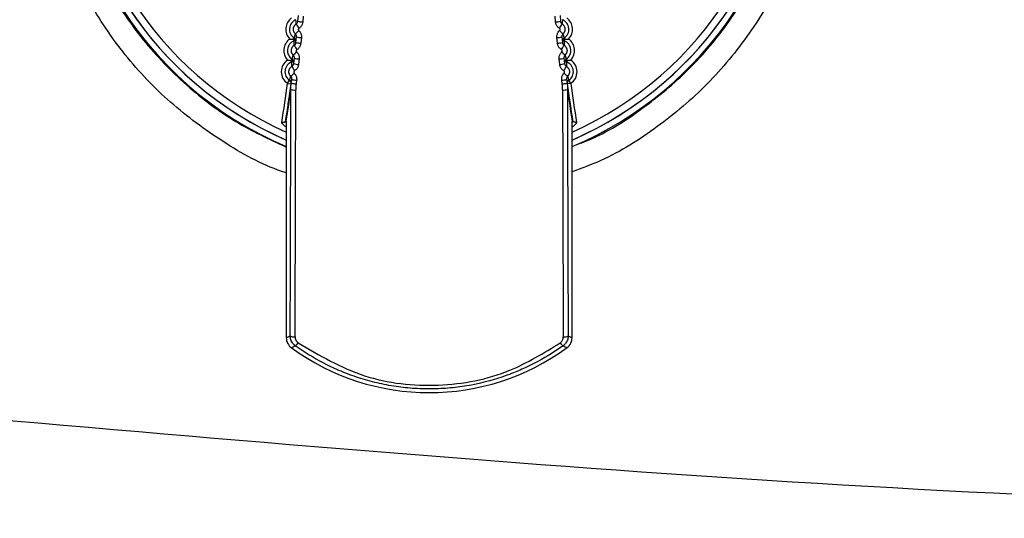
# Model space of a CAD drawing. Header units: millimetres. Extents: x -0.66 to 0.91, y -0.4 to 0.64.
# Tile 52 of 241: x 0.0074 to 0.0477, y 0.0402 to 0.0606. Entities that reach past the tile are written whole.
import ezdxf

# ---------------------------------------------------------------- set-up
doc = ezdxf.new("R2010")
doc.units = ezdxf.units.MM
doc.layers.add('FORMAT', color=7, linetype='Continuous')

msp = doc.modelspace()

# ---------------------------------------------------------------- linework, layer by layer
at = {"layer": 'FORMAT', "color": 7, "linetype": 'Continuous', "lineweight": 25}
for p, q in [((0.018794, 0.06055), (0.018812, 0.060779)), ((0.019012, 0.060754), (0.018994, 0.060524)), ((0.029348, 0.060524), (0.02933, 0.060754)), ((0.029529, 0.060779), (0.029547, 0.06055)), ((0.018614, 0.059806), (0.018649, 0.059863)), ((0.018614, 0.059806), (0.018707, 0.059797)), ((0.018637, 0.059744), (0.018614, 0.059806)), ((0.018716, 0.059682), (0.018738, 0.059909)), ((0.018937, 0.059879), (0.018915, 0.059649)), ((0.029426, 0.059649), (0.029404, 0.059879)), ((0.029603, 0.059909), (0.029625, 0.059682)), ((0.029634, 0.059797), (0.029727, 0.059806)), ((0.029693, 0.059863), (0.029727, 0.059806)), ((0.029727, 0.059806), (0.029704, 0.059744)), ((0.018523, 0.05894), (0.018559, 0.058997)), ((0.018523, 0.05894), (0.018616, 0.05893)), ((0.018545, 0.058878), (0.018523, 0.05894)), ((0.018623, 0.058815), (0.018649, 0.059041)), ((0.018848, 0.059004), (0.018822, 0.058777)), ((0.02952, 0.058777), (0.029494, 0.059004)), ((0.029692, 0.059041), (0.029718, 0.058815)), ((0.029725, 0.05893), (0.029818, 0.05894)), ((0.029783, 0.058997), (0.029818, 0.05894)), ((0.029818, 0.05894), (0.029796, 0.058878)), ((0.018371, 0.058006), (0.018454, 0.058132)), ((0.018525, 0.058023), (0.018544, 0.058174)), ((0.018743, 0.058131), (0.018723, 0.05798)), ((0.029618, 0.05798), (0.029599, 0.058131)), ((0.029797, 0.058174), (0.029817, 0.058023)), ((0.02997, 0.058006), (0.029888, 0.058132)), ((0.018371, 0.058006), (0.01852, 0.057987)), ((0.02997, 0.058006), (0.029821, 0.057987)), ((0.018319, 0.056463), (0.018319, 0.047591)), ((0.030022, 0.047591), (0.030022, 0.056463)), ((0.018288, 0.056435), (0.018288, 0.056435)), ((0.01831, 0.056208), (0.018319, 0.056222)), ((0.030022, 0.0564), (0.030053, 0.056435)), ((0.030032, 0.056208), (0.030022, 0.056222)), ((0.030053, 0.056435), (0.030053, 0.056435)), ((0.018319, 0.047591), (0.018479, 0.047673)), ((0.029862, 0.047673), (0.030022, 0.047591))]:
    msp.add_line(p, q, dxfattribs=at)
for centre, radius, start, end in [((0.024171, 0.069227), 0.0150000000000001, 102.347616, 247.039363), ((0.024171, 0.069227), 0.0147499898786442, 110.426812, 246.627288), ((0.024171, 0.069227), 0.0144499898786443, 110.426812, 246.112196), ((0.024171, 0.069227), 0.0144499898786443, 293.887804, 69.573188), ((0.024171, 0.069227), 0.0147499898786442, 293.372712, 69.573188), ((0.024171, 0.069227), 0.0147499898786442, 180, 246.627288), ((0.024171, 0.069227), 0.0147499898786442, 293.372712, 0), ((0.024171, 0.069227), 0.015, 292.960637, 360), ((0.018867, 0.060221), 0.0005693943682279, 125.340365, 224.659635), ((0.018867, 0.060221), 0.0004194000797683, 111.337006, 238.662994), ((0.019023, 0.061505), 0.0009820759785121, 256.546032, 268.299276), ((0.029319, 0.061505), 0.0009820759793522, 271.700724, 283.453968), ((0.029474, 0.060221), 0.0004194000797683, 301.337006, 68.662994), ((0.029474, 0.060221), 0.0005693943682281, 315.340365, 54.659635), ((0.01788, 0.060992), 0.0012556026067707, 310.257468, 319.022347), ((0.020314, 0.061283), 0.001798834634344, 208.072242, 214.744245), ((0.028028, 0.061283), 0.0017988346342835, 325.255755, 331.927758), ((0.030461, 0.060992), 0.0012556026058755, 220.977653, 229.742532), ((0.018783, 0.059351), 0.0005693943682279, 124.340365, 223.659635), ((0.018783, 0.059351), 0.0004194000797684, 110.337006, 237.662994), ((0.018585, 0.059885), 0.0001499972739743, 290.334674, 324.374854), ((0.018571, 0.059735), 0.0001499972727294, 24.625147, 58.665327), ((0.018945, 0.06046), 0.0008111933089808, 253.646696, 267.925502), ((0.018967, 0.060728), 0.000849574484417, 254.404408, 268.024824), ((0.029375, 0.060728), 0.0008495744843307, 271.975176, 285.595592), ((0.029397, 0.06046), 0.0008111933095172, 272.074498, 286.353304), ((0.029756, 0.059885), 0.0001499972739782, 215.625146, 249.665326), ((0.029771, 0.059735), 0.0001499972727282, 121.334673, 155.374853), ((0.029558, 0.059351), 0.0004194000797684, 302.337006, 69.662994), ((0.029558, 0.059351), 0.0005693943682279, 316.340365, 55.659635), ((0.01798, 0.05997), 0.001017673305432, 307.785175, 318.523467), ((0.020042, 0.060256), 0.0015548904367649, 206.193382, 213.990419), ((0.0283, 0.060256), 0.0015548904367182, 326.009581, 333.806618), ((0.030361, 0.05997), 0.001017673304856, 221.476533, 232.214825), ((0.018684, 0.058482), 0.0005693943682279, 123.340365, 236.662994), ((0.018684, 0.058482), 0.0004194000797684, 109.337006, 236.662994), ((0.018495, 0.059019), 0.0001499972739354, 289.334674, 323.374854), ((0.018478, 0.05887), 0.0001499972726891, 23.625147, 57.665327), ((0.018877, 0.059724), 0.0007208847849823, 251.52485, 267.640518), ((0.029464, 0.059724), 0.0007208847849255, 272.359482, 288.47515), ((0.029863, 0.05887), 0.0001499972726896, 122.334673, 156.374853), ((0.029846, 0.059019), 0.000149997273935, 216.625146, 250.665326), ((0.029657, 0.058482), 0.0004194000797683, 303.337006, 70.662994), ((0.029657, 0.058482), 0.0005693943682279, 303.337006, 56.659635), ((0.019815, 0.059276), 0.0013870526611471, 204.377831, 213.207858), ((0.018852, 0.05947), 0.000694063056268, 250.780492, 267.537981), ((0.02949, 0.05947), 0.000694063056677, 272.462019, 289.219508), ((0.028527, 0.059276), 0.0013870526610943, 326.792142, 335.622169), ((0.018371, 0.058006), 0.0001499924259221, 352.414086, 56.665863), ((0.01801, 0.058994), 0.0008505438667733, 305.274426, 318.0386), ((0.018773, 0.058759), 0.0006288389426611, 248.681409, 267.241008), ((0.029568, 0.058759), 0.0006288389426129, 272.758992, 291.318591), ((0.030331, 0.058994), 0.0008505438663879, 221.9614, 234.725574), ((0.02997, 0.058006), 0.0001499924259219, 123.334137, 187.585914), ((-0.031043, 0.064588), 0.0498500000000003, 350.546654, 352.413479), ((-0.031043, 0.064588), 0.0500000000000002, 350.615578, 352.413479), ((0.018659, 0.058338), 0.0006040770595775, 255.38258, 274.512098), ((0.018753, 0.058595), 0.0006155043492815, 248.192061, 267.170024), ((0.029588, 0.058595), 0.0006155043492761, 272.829976, 291.807939), ((0.029682, 0.058338), 0.0006040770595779, 265.487902, 284.61742), ((0.079384, 0.064588), 0.0500000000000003, 187.586521, 189.384422), ((0.079384, 0.064588), 0.0498500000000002, 187.586521, 189.453346), ((0.018819, 0.047591), 0.0005000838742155, 180.009316, 233.864647), ((0.018634, 0.047898), 0.0002727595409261, 235.488839, 279.588343), ((0.029708, 0.047898), 0.0002727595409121, 260.411657, 304.511161), ((0.029522, 0.047591), 0.0005000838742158, 306.135353, 359.990684), ((-0.001085, 0.08797), 0.0452522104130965, 295.679235, 295.907979), ((0.024171, 0.054923), 0.0095770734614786, 233.873963, 306.126037), ((0.018524, 0.047544), 0.0003216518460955, 300.405056, 330.237376), ((0.029817, 0.047544), 0.0003216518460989, 209.762624, 239.594944), ((0.049489, 0.0881), 0.0453961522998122, 244.092383, 244.320402)]:
    msp.add_arc(centre, radius, start, end, dxfattribs=at)
for centre, major_axis, ratio, start_param, end_param in [((-0.033042, 0.064584), (0.03677013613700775, 0.03677130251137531), 0.999937, 5.340919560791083, 5.365999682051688), ((-0.031043, 0.064584), (0.03535592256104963, 0.03535708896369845), 0.999934, 5.338116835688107, 5.366134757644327), ((0.017184, 0.064477), (1.47085953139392e-09, 0.07604999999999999), 0.017455, 4.489595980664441, 4.623872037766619), ((0.017384, 0.064477), (1.47085718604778e-09, 0.07625000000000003), 0.017409, 4.489595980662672, 4.62387203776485), ((0.030957, 0.064477), (-1.470856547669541e-09, 0.07625), 0.017409, 1.659313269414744, 1.793589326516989), ((0.079384, 0.064584), (-0.03535592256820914, 0.03535708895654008), 0.999934, 0.9170505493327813, 0.9450684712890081), ((0.031157, 0.064477), (-1.470858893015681e-09, 0.07605), 0.017455, 1.659313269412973, 1.793589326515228), ((0.081384, 0.064584), (-0.0367701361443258, 0.03677130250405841), 0.999937, 0.9171856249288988, 0.9422657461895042)]:
    msp.add_ellipse(centre, major_axis=major_axis, ratio=ratio, start_param=start_param, end_param=end_param, dxfattribs=at)
for points, knots in [([(0.0183191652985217, 0.0543452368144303), (0.0182578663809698, 0.0543641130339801), (0.0173395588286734, 0.0546468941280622), (0.0157078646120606, 0.0555868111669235), (0.0135308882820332, 0.0571683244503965), (0.011664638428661, 0.0591306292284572), (0.0101560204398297, 0.0613720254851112), (0.0090377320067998, 0.0638347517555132), (0.0083573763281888, 0.066452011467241), (0.0081168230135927, 0.0691463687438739), (0.0083415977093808, 0.0718422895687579), (0.0090068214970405, 0.0744652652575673), (0.0101123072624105, 0.0769350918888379), (0.0116083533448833, 0.0791915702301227), (0.0134720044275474, 0.0811500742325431), (0.0156469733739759, 0.0828246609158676), (0.0173077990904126, 0.0835992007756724), (0.0181527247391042, 0.0839932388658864)], [0, 0, 0, 0, 0.0050637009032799, 0.0758583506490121, 0.146682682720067, 0.217507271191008, 0.2883739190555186, 0.3592408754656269, 0.4301384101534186, 0.5010359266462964, 0.5719575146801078, 0.6428789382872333, 0.713815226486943, 0.7847514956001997, 0.855660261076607, 0.9265688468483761, 1, 1, 1, 1]), ([(0.0190514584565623, 0.0833832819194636), (0.0188206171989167, 0.0832957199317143), (0.0178112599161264, 0.082912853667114), (0.0160876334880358, 0.0820070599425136), (0.0140668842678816, 0.0804802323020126), (0.0123165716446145, 0.0786155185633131), (0.0109162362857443, 0.076503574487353), (0.0098807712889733, 0.0741647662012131), (0.009258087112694, 0.071707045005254), (0.009055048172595, 0.0691560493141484), (0.009281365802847, 0.066629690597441), (0.009934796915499, 0.0641542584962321), (0.010985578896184, 0.0618454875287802), (0.0124214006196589, 0.0597241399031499), (0.0141807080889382, 0.05790105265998), (0.016157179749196, 0.056401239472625), (0.0176169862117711, 0.0557242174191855), (0.0183191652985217, 0.0553985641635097)], [0, 0, 0, 0, 0.020577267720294, 0.08997444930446, 0.1613838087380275, 0.230790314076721, 0.3022069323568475, 0.3716611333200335, 0.4431271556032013, 0.5126220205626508, 0.584131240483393, 0.6536421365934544, 0.7251696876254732, 0.7946642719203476, 0.866176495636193, 0.9356297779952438, 1, 1, 1, 1]), ([(0.0300221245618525, 0.0554278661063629), (0.0302889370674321, 0.0555271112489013), (0.0313591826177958, 0.0559252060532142), (0.0330314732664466, 0.0570120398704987), (0.0349759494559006, 0.0586604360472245), (0.0365886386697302, 0.0606192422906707), (0.0378613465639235, 0.062834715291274), (0.038548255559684, 0.0646717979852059), (0.038805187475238, 0.0657582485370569), (0.0388649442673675, 0.0660109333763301)], [0, 0, 0, 0, 0.0594939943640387, 0.23864392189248, 0.4128149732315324, 0.592030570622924, 0.7663165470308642, 0.9456502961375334, 1, 1, 1, 1]), ([(0.0395945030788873, 0.0650285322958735), (0.0393038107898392, 0.0641341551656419), (0.038734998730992, 0.0623840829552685), (0.0373307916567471, 0.0600178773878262), (0.0356144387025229, 0.0579273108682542), (0.0335487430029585, 0.056188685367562), (0.0316628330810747, 0.0549827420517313), (0.0304197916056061, 0.0545330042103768), (0.0300221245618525, 0.0543891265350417)], [0, 0, 0, 0, 0.1895039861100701, 0.3708118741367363, 0.5521189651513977, 0.7334181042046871, 0.9147165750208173, 1, 1, 1, 1]), ([(0.0187265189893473, 0.060436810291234), (0.018726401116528, 0.0604377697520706), (0.0187254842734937, 0.0604452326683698), (0.0187221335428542, 0.0604748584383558), (0.0187195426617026, 0.0605062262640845), (0.0187171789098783, 0.0605431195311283), (0.018715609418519, 0.0605721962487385), (0.0187147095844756, 0.0605980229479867), (0.0187142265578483, 0.0606118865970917)], [0, 0, 0, 0, 0.0160760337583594, 0.1250432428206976, 0.4983986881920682, 0.5504563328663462, 0.7586871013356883, 1, 1, 1, 1]), ([(0.0187265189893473, 0.060436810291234), (0.0187359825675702, 0.0604439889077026), (0.0187588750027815, 0.0604613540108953), (0.0187850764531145, 0.060500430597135), (0.01879115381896, 0.0605336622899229), (0.0187941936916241, 0.0605502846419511)], [0, 0, 0, 0, 0.2604763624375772, 0.6300934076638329, 1, 1, 1, 1]), ([(0.0189935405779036, 0.0605237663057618), (0.0189864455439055, 0.0604848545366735), (0.0189722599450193, 0.0604070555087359), (0.0189111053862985, 0.0603155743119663), (0.0188577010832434, 0.0602749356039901), (0.0188356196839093, 0.0602581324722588)], [0, 0, 0, 0, 0.3698380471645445, 0.7394431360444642, 1, 1, 1, 1]), ([(0.0295056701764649, 0.0602581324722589), (0.0294899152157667, 0.0602695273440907), (0.0294579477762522, 0.0602926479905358), (0.0294184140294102, 0.0603366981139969), (0.029386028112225, 0.0603866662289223), (0.0293651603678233, 0.0604358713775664), (0.0293525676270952, 0.0604821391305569), (0.0293493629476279, 0.060509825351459), (0.0293477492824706, 0.0605237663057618)], [0, 0, 0, 0, 0.1819576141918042, 0.3691992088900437, 0.5513152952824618, 0.7386919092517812, 0.868422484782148, 1, 1, 1, 1]), ([(0.0295470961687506, 0.0605502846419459), (0.029547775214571, 0.0605444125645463), (0.0295491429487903, 0.060532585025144), (0.0295544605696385, 0.0605130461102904), (0.0295633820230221, 0.0604919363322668), (0.0295770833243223, 0.0604707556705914), (0.0295941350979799, 0.0604517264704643), (0.0296078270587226, 0.0604418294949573), (0.0296147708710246, 0.0604368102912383)], [0, 0, 0, 0, 0.1297565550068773, 0.2613556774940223, 0.4434995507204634, 0.6308888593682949, 0.812807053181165, 1, 1, 1, 1]), ([(0.0296270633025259, 0.0606118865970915), (0.029626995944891, 0.0606097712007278), (0.0296266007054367, 0.0605973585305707), (0.0296245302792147, 0.060539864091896), (0.0296191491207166, 0.0604830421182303), (0.0296147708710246, 0.0604368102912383)], [0, 0, 0, 0, 0.0368754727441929, 0.2163769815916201, 1, 1, 1, 1]), ([(0.0186912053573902, 0.0600332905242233), (0.0186861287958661, 0.0600382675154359), (0.0186759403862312, 0.0600482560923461), (0.0186621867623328, 0.0600649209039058), (0.0186496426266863, 0.0600828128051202), (0.0186351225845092, 0.0601079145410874), (0.0186238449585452, 0.0601347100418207), (0.0186160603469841, 0.0601625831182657), (0.0186106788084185, 0.0601909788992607), (0.0186089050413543, 0.0602200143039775), (0.0186107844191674, 0.0602489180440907), (0.0186140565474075, 0.0602704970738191), (0.0186191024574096, 0.0602915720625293), (0.0186258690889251, 0.0603121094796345), (0.0186344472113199, 0.0603322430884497), (0.0186446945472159, 0.0603515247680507), (0.0186564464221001, 0.0603697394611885), (0.0186696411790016, 0.0603868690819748), (0.0186844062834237, 0.0604030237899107), (0.0186991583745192, 0.0604165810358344), (0.0187132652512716, 0.0604278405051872), (0.0187220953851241, 0.060433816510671), (0.0187265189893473, 0.060436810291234)], [0, 0, 0, 0, 0.0457250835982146, 0.0917679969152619, 0.1388133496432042, 0.1862050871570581, 0.27819848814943, 0.3248928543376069, 0.3722681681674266, 0.4640095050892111, 0.5110831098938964, 0.5585036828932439, 0.6042882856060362, 0.650391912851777, 0.697501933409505, 0.7449597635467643, 0.790742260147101, 0.8368437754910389, 0.883951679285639, 0.9314073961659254, 0.9656373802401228, 1, 1, 1, 1]), ([(0.0188356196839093, 0.0602581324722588), (0.0188336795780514, 0.0602567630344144), (0.0188291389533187, 0.0602535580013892), (0.01882291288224, 0.0602472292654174), (0.018817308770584, 0.0602393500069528), (0.018813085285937, 0.0602305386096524), (0.0188104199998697, 0.0602212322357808), (0.0188093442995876, 0.0602115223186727), (0.0188099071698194, 0.0602018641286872), (0.0188120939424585, 0.060192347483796), (0.0188158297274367, 0.0601834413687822), (0.0188209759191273, 0.0601751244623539), (0.018825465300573, 0.0601704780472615), (0.0188277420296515, 0.0601681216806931)], [0, 0, 0, 0, 0.0684728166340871, 0.1602538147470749, 0.2547035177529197, 0.3466130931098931, 0.4411821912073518, 0.5330864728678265, 0.6276397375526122, 0.7194378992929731, 0.8138805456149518, 0.9056120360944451, 1, 1, 1, 1]), ([(0.0188277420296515, 0.0601681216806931), (0.018841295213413, 0.0601541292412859), (0.0188687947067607, 0.060125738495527), (0.0189001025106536, 0.060075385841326), (0.018923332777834, 0.0600204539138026), (0.0189353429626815, 0.0599683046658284), (0.018939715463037, 0.0599205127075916), (0.0189380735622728, 0.0598926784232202), (0.0189372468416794, 0.0598786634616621)], [0, 0, 0, 0, 0.1820325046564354, 0.369345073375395, 0.5515102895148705, 0.7389195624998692, 0.8685422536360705, 1, 1, 1, 1]), ([(0.0294040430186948, 0.0598786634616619), (0.0294042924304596, 0.0599183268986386), (0.02940479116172, 0.0599976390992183), (0.0294492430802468, 0.0600984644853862), (0.0294947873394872, 0.0601477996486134), (0.0295135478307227, 0.060168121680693)], [0, 0, 0, 0, 0.3703959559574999, 0.7406548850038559, 1, 1, 1, 1]), ([(0.0295135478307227, 0.060168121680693), (0.0295152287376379, 0.0601698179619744), (0.0295191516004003, 0.0601737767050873), (0.0295241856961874, 0.0601811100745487), (0.0295283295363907, 0.0601898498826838), (0.0295309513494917, 0.0601992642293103), (0.0295319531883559, 0.0602088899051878), (0.0295313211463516, 0.0602186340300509), (0.0295290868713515, 0.0602280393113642), (0.0295252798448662, 0.0602370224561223), (0.0295200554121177, 0.0602451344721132), (0.0295135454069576, 0.0602524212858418), (0.0295083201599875, 0.0602562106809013), (0.0295056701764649, 0.0602581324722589)], [0, 0, 0, 0, 0.0688765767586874, 0.1607426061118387, 0.2552729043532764, 0.3471945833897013, 0.4417696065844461, 0.5336086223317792, 0.6280916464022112, 0.7197828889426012, 0.8141175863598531, 0.9057297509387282, 0.9999999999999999, 0.9999999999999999, 0.9999999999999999, 0.9999999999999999]), ([(0.0296147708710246, 0.0604368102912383), (0.0296206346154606, 0.0604327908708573), (0.0296324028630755, 0.0604247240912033), (0.0296488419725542, 0.0604107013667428), (0.0296643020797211, 0.0603952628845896), (0.0296783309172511, 0.0603785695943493), (0.0296950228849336, 0.0603549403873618), (0.0297086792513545, 0.0603292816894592), (0.0297189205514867, 0.0603022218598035), (0.0297248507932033, 0.0602814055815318), (0.0297290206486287, 0.0602602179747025), (0.0297314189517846, 0.0602384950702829), (0.0297319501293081, 0.0602166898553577), (0.0297306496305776, 0.0601950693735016), (0.0297275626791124, 0.0601736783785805), (0.0297226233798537, 0.0601523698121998), (0.0297158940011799, 0.0601316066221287), (0.0297074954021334, 0.0601116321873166), (0.0296974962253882, 0.0600924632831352), (0.029685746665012, 0.0600740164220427), (0.0296704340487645, 0.0600536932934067), (0.0296576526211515, 0.0600408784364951), (0.029650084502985, 0.0600332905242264)], [0, 0, 0, 0, 0.0457214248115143, 0.0917606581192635, 0.138802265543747, 0.1861902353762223, 0.2318842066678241, 0.32482420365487, 0.3721813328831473, 0.4179046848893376, 0.4639457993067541, 0.5109891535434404, 0.5583788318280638, 0.6041395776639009, 0.6502188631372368, 0.6973029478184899, 0.7447342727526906, 0.7905042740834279, 0.8365930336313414, 0.8836873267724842, 0.9311291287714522, 0.9999999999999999, 0.9999999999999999, 0.9999999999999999, 0.9999999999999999]), ([(0.0184618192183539, 0.0598210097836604), (0.0184626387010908, 0.0598209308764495), (0.018514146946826, 0.0598159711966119), (0.0185645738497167, 0.0598111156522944), (0.0186141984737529, 0.0598063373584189)], [0, 0, 0, 0, 0.0159097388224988, 1, 1, 1, 1]), ([(0.0186464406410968, 0.0595693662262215), (0.0186463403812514, 0.0595703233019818), (0.0186455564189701, 0.0595778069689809), (0.018642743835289, 0.0596073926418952), (0.0186407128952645, 0.0596387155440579), (0.0186390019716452, 0.0596755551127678), (0.0186379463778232, 0.0597045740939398), (0.018637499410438, 0.0597303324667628), (0.018637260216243, 0.0597441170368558)], [0, 0, 0, 0, 0.0160530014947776, 0.1255233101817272, 0.4983285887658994, 0.5505592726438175, 0.7594821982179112, 1, 1, 1, 1]), ([(0.0186464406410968, 0.0595693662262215), (0.0186513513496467, 0.0595726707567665), (0.0186612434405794, 0.0595793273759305), (0.0186761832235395, 0.0595930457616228), (0.0186908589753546, 0.0596106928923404), (0.0187033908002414, 0.0596326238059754), (0.0187124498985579, 0.0596565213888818), (0.0187149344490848, 0.0596732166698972), (0.0187161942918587, 0.0596816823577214)], [0, 0, 0, 0, 0.1292109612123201, 0.2602814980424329, 0.442449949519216, 0.6298906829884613, 0.8123284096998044, 1, 1, 1, 1]), ([(0.0186487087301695, 0.0598630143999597), (0.0186542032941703, 0.0598885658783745), (0.0186603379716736, 0.0599170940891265), (0.0186702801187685, 0.0599578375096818), (0.0186781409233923, 0.0599888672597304), (0.0186864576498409, 0.0600171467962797), (0.0186912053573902, 0.0600332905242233)], [0, 0, 0, 0, 0.4540518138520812, 0.5069485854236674, 0.7185354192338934, 1, 1, 1, 1]), ([(0.018738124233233, 0.0599094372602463), (0.0187384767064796, 0.0599153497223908), (0.0187391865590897, 0.0599272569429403), (0.0187373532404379, 0.0599474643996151), (0.0187322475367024, 0.0599698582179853), (0.0187224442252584, 0.0599931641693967), (0.018708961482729, 0.0600149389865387), (0.018697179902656, 0.0600271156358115), (0.0186912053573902, 0.0600332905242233)], [0, 0, 0, 0, 0.1298716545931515, 0.2615510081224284, 0.4438572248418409, 0.631338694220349, 0.81304853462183, 1, 1, 1, 1]), ([(0.029650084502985, 0.0600332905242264), (0.0296420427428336, 0.0600245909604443), (0.0296224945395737, 0.0600034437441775), (0.0296034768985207, 0.0599603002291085), (0.0296032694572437, 0.0599264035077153), (0.0296031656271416, 0.059909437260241)], [0, 0, 0, 0, 0.2587525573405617, 0.6289851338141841, 1, 1, 1, 1]), ([(0.0296279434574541, 0.0597967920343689), (0.0296276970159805, 0.059796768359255), (0.0296195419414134, 0.0597959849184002), (0.0296154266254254, 0.0597955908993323), (0.0296140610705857, 0.0597954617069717), (0.0296140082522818, 0.0597954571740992), (0.0296140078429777, 0.0597954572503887), (0.0296140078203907, 0.0597954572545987)], [0, 0, 0, 0, 0.0231283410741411, 0.7653474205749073, 0.9509019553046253, 0.9972905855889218, 1, 1, 1, 1]), ([(0.0296250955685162, 0.0596816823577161), (0.0296258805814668, 0.0596758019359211), (0.0296274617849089, 0.0596639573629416), (0.0296331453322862, 0.0596444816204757), (0.0296424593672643, 0.0596235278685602), (0.0296565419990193, 0.0596026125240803), (0.0296739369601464, 0.0595839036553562), (0.0296878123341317, 0.0595742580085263), (0.029694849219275, 0.0595693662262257)], [0, 0, 0, 0, 0.130247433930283, 0.2623494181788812, 0.4443262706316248, 0.6315238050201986, 0.8131275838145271, 1, 1, 1, 1]), ([(0.029650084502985, 0.0600332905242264), (0.0296548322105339, 0.0600171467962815), (0.0296631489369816, 0.0599888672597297), (0.0296710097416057, 0.0599578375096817), (0.0296809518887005, 0.0599170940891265), (0.0296870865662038, 0.0598885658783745), (0.0296925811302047, 0.0598630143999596)], [0, 0, 0, 0, 0.2814645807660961, 0.4930514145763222, 0.5459481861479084, 1, 1, 1, 1]), ([(0.0297040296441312, 0.0597441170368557), (0.0297039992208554, 0.0597420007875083), (0.0297038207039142, 0.0597295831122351), (0.0297027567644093, 0.0596722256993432), (0.0296983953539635, 0.0596154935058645), (0.029694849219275, 0.0595693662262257)], [0, 0, 0, 0, 0.0369812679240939, 0.2169977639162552, 1, 1, 1, 1]), ([(0.0297270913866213, 0.0598063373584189), (0.0297767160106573, 0.0598111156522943), (0.0298271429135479, 0.0598159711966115), (0.0298786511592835, 0.0598209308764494), (0.0298794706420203, 0.0598210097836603)], [0, 0, 0, 0, 0.9840902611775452, 1, 1, 1, 1]), ([(0.0186039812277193, 0.0591655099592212), (0.0185989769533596, 0.0591705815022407), (0.0185889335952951, 0.05918075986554), (0.0185754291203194, 0.0591976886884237), (0.0185631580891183, 0.0592158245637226), (0.0185525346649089, 0.0592349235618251), (0.0185406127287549, 0.0592613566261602), (0.0185320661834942, 0.0592892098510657), (0.0185271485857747, 0.0593177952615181), (0.0185252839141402, 0.0593394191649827), (0.01852522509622, 0.0593610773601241), (0.0185270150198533, 0.0593829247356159), (0.0185306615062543, 0.0594044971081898), (0.0185360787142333, 0.059425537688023), (0.0185432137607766, 0.0594460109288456), (0.0185521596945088, 0.0594660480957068), (0.0185627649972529, 0.0594852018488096), (0.0185748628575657, 0.0595032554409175), (0.0185883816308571, 0.0595202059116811), (0.0186034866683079, 0.0595361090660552), (0.0186224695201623, 0.0595531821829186), (0.0186375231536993, 0.0595633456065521), (0.0186464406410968, 0.0595693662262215)], [0, 0, 0, 0, 0.0456949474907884, 0.0917077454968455, 0.1387230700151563, 0.1860848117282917, 0.231758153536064, 0.3246576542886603, 0.3719949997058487, 0.4177254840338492, 0.4637744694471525, 0.5108281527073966, 0.558229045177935, 0.6040045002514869, 0.6500994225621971, 0.6972022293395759, 0.7446533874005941, 0.7904222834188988, 0.836510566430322, 0.8836064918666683, 0.931050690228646, 1, 1, 1, 1]), ([(0.0187524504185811, 0.0593864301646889), (0.0187504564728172, 0.0593850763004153), (0.0187458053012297, 0.0593819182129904), (0.0187394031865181, 0.0593756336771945), (0.0187336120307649, 0.0593677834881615), (0.0187291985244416, 0.0593589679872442), (0.0187263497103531, 0.0593496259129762), (0.0187250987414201, 0.0593398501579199), (0.0187255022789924, 0.0593301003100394), (0.0187275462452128, 0.0593204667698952), (0.0187311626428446, 0.0593114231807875), (0.0187362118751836, 0.0593029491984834), (0.018740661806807, 0.0592981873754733), (0.0187429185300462, 0.0592957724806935)], [0, 0, 0, 0, 0.0688375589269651, 0.1605737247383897, 0.2549817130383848, 0.3468784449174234, 0.4414367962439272, 0.5333200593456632, 0.6278511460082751, 0.7195966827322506, 0.8139826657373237, 0.9056637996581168, 1, 1, 1, 1]), ([(0.0187429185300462, 0.0592957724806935), (0.0187684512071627, 0.0592655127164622), (0.0188195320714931, 0.0592049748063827), (0.0188512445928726, 0.0590993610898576), (0.0188486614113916, 0.0590321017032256), (0.0188475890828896, 0.0590041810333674)], [0, 0, 0, 0, 0.3688962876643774, 0.7380166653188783, 1, 1, 1, 1]), ([(0.018915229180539, 0.0596493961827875), (0.0189074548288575, 0.059610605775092), (0.0188919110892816, 0.0595330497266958), (0.0188290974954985, 0.0594425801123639), (0.0187748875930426, 0.0594028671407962), (0.0187524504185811, 0.0593864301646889)], [0, 0, 0, 0, 0.3696737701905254, 0.7391115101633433, 0.9999999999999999, 0.9999999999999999, 0.9999999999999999, 0.9999999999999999]), ([(0.0295888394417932, 0.0593864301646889), (0.0295728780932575, 0.0593975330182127), (0.0295404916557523, 0.0594200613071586), (0.0295001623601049, 0.0594633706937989), (0.0294668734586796, 0.0595127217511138), (0.0294450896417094, 0.059561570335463), (0.0294316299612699, 0.0596076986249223), (0.0294279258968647, 0.0596354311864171), (0.0294260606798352, 0.0596493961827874)], [0, 0, 0, 0, 0.1817515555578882, 0.3687837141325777, 0.5506942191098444, 0.73785564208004, 0.8679947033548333, 0.9999999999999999, 0.9999999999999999, 0.9999999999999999, 0.9999999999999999]), ([(0.0294937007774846, 0.0590041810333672), (0.0294924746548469, 0.0590236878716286), (0.0294899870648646, 0.0590632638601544), (0.0294988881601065, 0.0591220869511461), (0.02951695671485, 0.0591791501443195), (0.0295417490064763, 0.0592266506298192), (0.0295694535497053, 0.05926574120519), (0.0295886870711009, 0.0592857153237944), (0.0295983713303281, 0.0592957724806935)], [0, 0, 0, 0, 0.1826394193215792, 0.3705436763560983, 0.5531129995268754, 0.7409703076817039, 0.8695761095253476, 1, 1, 1, 1]), ([(0.0295983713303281, 0.0592957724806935), (0.0296000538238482, 0.0592975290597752), (0.0296039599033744, 0.0593016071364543), (0.0296089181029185, 0.0593091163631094), (0.0296129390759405, 0.0593180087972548), (0.0296154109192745, 0.0593275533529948), (0.0296162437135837, 0.059337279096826), (0.0296154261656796, 0.0593470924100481), (0.0296129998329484, 0.059356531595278), (0.0296089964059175, 0.059365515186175), (0.0296035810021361, 0.0593735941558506), (0.0295968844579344, 0.0593808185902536), (0.0295915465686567, 0.0593845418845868), (0.0295888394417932, 0.0593864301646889)], [0, 0, 0, 0, 0.0695055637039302, 0.1613642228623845, 0.2558888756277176, 0.347794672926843, 0.4423528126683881, 0.5341289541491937, 0.6285445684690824, 0.7201246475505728, 0.8143422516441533, 0.9058431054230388, 1, 1, 1, 1]), ([(0.029694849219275, 0.0595693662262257), (0.0297007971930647, 0.059565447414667), (0.0297127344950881, 0.0595575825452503), (0.029729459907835, 0.0595438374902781), (0.029745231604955, 0.0595286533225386), (0.0297643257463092, 0.0595067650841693), (0.0297805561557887, 0.0594825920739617), (0.0297935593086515, 0.0594566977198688), (0.0298016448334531, 0.0594364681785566), (0.0298101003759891, 0.0594087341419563), (0.0298150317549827, 0.0593800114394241), (0.0298162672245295, 0.0593510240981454), (0.0298153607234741, 0.0593293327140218), (0.0298126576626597, 0.0593078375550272), (0.029808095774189, 0.0592863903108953), (0.0298017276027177, 0.0592654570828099), (0.0297936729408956, 0.0592452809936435), (0.0297839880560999, 0.0592258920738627), (0.0297725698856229, 0.0592071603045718), (0.0297606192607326, 0.0591909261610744), (0.0297488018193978, 0.0591770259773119), (0.029741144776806, 0.0591693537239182), (0.0297373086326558, 0.0591655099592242)], [0, 0, 0, 0, 0.0456831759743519, 0.0916839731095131, 0.1386865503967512, 0.1860352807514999, 0.2778947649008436, 0.3245204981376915, 0.371825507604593, 0.4175136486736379, 0.5104440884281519, 0.5577976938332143, 0.6035429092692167, 0.6496069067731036, 0.6966765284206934, 0.7440936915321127, 0.7898559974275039, 0.8359374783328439, 0.8830258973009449, 0.9304623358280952, 0.9651619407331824, 1, 1, 1, 1]), ([(0.0183710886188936, 0.0589577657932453), (0.0183719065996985, 0.0589576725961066), (0.0184233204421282, 0.0589518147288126), (0.0184736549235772, 0.0589460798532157), (0.0185231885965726, 0.0589404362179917)], [0, 0, 0, 0, 0.0159097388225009, 1, 1, 1, 1]), ([(0.0185512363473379, 0.0587035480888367), (0.0185511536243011, 0.0587045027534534), (0.0185505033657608, 0.0587120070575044), (0.0185482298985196, 0.0587415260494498), (0.0185467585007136, 0.0587727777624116), (0.0185456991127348, 0.0588095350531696), (0.0185451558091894, 0.0588384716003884), (0.0185451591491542, 0.0588641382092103), (0.0185451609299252, 0.0588778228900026)], [0, 0, 0, 0, 0.0160438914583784, 0.1261157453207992, 0.4982559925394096, 0.5506933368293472, 0.7604429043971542, 1, 1, 1, 1]), ([(0.0185586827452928, 0.0589965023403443), (0.0185646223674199, 0.0590219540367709), (0.0185712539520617, 0.0590503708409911), (0.0185819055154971, 0.0590909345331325), (0.0185902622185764, 0.0591216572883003), (0.0185990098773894, 0.0591496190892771), (0.0186039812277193, 0.0591655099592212)], [0, 0, 0, 0, 0.4553812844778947, 0.5084329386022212, 0.7206393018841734, 0.9999999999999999, 0.9999999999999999, 0.9999999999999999, 0.9999999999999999]), ([(0.0186488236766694, 0.0590407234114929), (0.0186492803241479, 0.05904664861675), (0.0186501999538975, 0.0590585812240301), (0.0186487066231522, 0.0590788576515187), (0.0186439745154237, 0.0591013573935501), (0.0186345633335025, 0.059124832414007), (0.0186214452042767, 0.0591468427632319), (0.0186098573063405, 0.0591592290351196), (0.0186039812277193, 0.0591655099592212)], [0, 0, 0, 0, 0.1302319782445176, 0.2622705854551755, 0.4445049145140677, 0.6318708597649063, 0.8133263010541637, 1, 1, 1, 1]), ([(0.0297373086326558, 0.0591655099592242), (0.0297332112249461, 0.0591612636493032), (0.0297249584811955, 0.0591527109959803), (0.0297132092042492, 0.0591361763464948), (0.0297025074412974, 0.0591158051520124), (0.029694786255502, 0.0590916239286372), (0.0296908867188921, 0.0590662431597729), (0.0296919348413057, 0.0590493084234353), (0.0296924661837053, 0.0590407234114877)], [0, 0, 0, 0, 0.1282019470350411, 0.2582163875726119, 0.4408089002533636, 0.6286296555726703, 0.8117349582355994, 1, 1, 1, 1]), ([(0.0297193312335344, 0.058929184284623), (0.0297190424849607, 0.0589291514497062), (0.0297108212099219, 0.0589282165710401), (0.0297066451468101, 0.0589277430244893), (0.0297052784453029, 0.05892758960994), (0.0297052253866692, 0.058927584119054), (0.0297052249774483, 0.0589275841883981), (0.0297052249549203, 0.0589275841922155)], [0, 0, 0, 0, 0.026912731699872, 0.7662616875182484, 0.951098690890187, 0.9973079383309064, 1, 1, 1, 1]), ([(0.0297373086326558, 0.0591655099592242), (0.0297424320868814, 0.0591491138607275), (0.0297513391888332, 0.0591206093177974), (0.0297598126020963, 0.0590893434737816), (0.0297702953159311, 0.0590492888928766), (0.0297767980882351, 0.0590214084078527), (0.0297826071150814, 0.0589965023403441)], [0, 0, 0, 0, 0.2882628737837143, 0.5011436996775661, 0.5543639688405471, 1, 1, 1, 1]), ([(0.029796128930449, 0.0588778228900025), (0.0297961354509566, 0.0588757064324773), (0.0297961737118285, 0.0588632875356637), (0.029796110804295, 0.0588061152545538), (0.0297927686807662, 0.0587495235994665), (0.0297900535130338, 0.0587035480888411)], [0, 0, 0, 0, 0.0371075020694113, 0.2177384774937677, 1, 1, 1, 1]), ([(0.0298181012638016, 0.0589404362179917), (0.029867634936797, 0.0589460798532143), (0.029917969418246, 0.0589518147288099), (0.0299693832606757, 0.0589576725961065), (0.0299702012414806, 0.0589577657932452)], [0, 0, 0, 0, 0.9840902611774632, 1, 1, 1, 1]), ([(0.0185015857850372, 0.0582992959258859), (0.0184966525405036, 0.0583044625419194), (0.0184867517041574, 0.058314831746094), (0.0184734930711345, 0.0583320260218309), (0.0184614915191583, 0.0583504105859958), (0.0184511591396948, 0.0583697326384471), (0.0184396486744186, 0.0583964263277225), (0.0184315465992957, 0.0584244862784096), (0.0184270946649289, 0.058453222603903), (0.0184255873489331, 0.0584749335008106), (0.0184258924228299, 0.0584966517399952), (0.0184280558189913, 0.0585185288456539), (0.0184320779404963, 0.0585401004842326), (0.0184378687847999, 0.0585611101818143), (0.0184453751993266, 0.0585815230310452), (0.0184546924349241, 0.0586014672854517), (0.0184656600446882, 0.0586204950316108), (0.0184781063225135, 0.0586383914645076), (0.0184919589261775, 0.0586551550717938), (0.018507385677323, 0.0586708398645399), (0.0185267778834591, 0.0586876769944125), (0.0185421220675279, 0.0586976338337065), (0.0185512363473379, 0.0587035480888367)], [0, 0, 0, 0, 0.0456637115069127, 0.09164535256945, 0.1386297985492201, 0.1859607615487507, 0.2315947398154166, 0.3244149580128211, 0.3717123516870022, 0.4174224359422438, 0.4634512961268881, 0.5104857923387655, 0.5578678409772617, 0.6036351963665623, 0.6497225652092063, 0.69681965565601, 0.7442657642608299, 0.7900197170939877, 0.836093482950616, 0.8831763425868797, 0.9306080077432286, 1, 1, 1, 1]), ([(0.0185512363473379, 0.0587035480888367), (0.0185537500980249, 0.0587051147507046), (0.0185613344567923, 0.0587098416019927), (0.0185707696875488, 0.0587172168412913), (0.018580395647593, 0.0587261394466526), (0.0185881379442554, 0.0587344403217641), (0.018595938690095, 0.05874433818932), (0.0186029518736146, 0.0587549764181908), (0.0186090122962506, 0.05876614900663), (0.0186140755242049, 0.0587777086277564), (0.018618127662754, 0.0587896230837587), (0.018621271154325, 0.0588019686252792), (0.0186224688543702, 0.0588104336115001), (0.0186230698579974, 0.058814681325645)], [0, 0, 0, 0, 0.0645065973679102, 0.1946259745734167, 0.260305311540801, 0.3510345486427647, 0.4423955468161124, 0.5357393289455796, 0.6297639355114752, 0.720706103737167, 0.812271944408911, 0.9057984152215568, 1, 1, 1, 1]), ([(0.0186540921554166, 0.0585163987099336), (0.0186520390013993, 0.0585150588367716), (0.0186472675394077, 0.0585119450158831), (0.0186406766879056, 0.0585056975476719), (0.0186346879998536, 0.0584978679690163), (0.01863007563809, 0.0584890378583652), (0.0186270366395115, 0.0584796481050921), (0.0186256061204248, 0.0584697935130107), (0.0186258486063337, 0.058459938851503), (0.0186277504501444, 0.0584501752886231), (0.0186312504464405, 0.0584409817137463), (0.0186362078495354, 0.0584323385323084), (0.0186406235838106, 0.0584274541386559), (0.0186428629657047, 0.0584249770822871)], [0, 0, 0, 0, 0.0692469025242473, 0.1609275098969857, 0.2552835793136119, 0.3471655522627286, 0.4417118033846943, 0.5335736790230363, 0.6280823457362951, 0.7197703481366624, 0.8140943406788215, 0.905720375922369, 1, 1, 1, 1]), ([(0.0188217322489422, 0.0587766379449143), (0.0188185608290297, 0.0587574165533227), (0.0188121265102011, 0.0587184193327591), (0.0187903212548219, 0.0586632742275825), (0.0187599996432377, 0.0586118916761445), (0.0187251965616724, 0.0585712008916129), (0.0186893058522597, 0.0585392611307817), (0.0186658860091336, 0.0585240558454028), (0.0186540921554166, 0.0585163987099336)], [0, 0, 0, 0, 0.182196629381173, 0.3696486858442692, 0.551717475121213, 0.7390676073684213, 0.8685986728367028, 1, 1, 1, 1]), ([(0.0296871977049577, 0.0585163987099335), (0.0296710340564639, 0.0585272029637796), (0.0296382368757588, 0.0585491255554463), (0.0295971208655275, 0.0585916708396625), (0.029562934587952, 0.0586403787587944), (0.0295402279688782, 0.0586888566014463), (0.029525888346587, 0.0587348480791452), (0.0295216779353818, 0.0587626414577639), (0.029519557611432, 0.0587766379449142)], [0, 0, 0, 0, 0.1814993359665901, 0.3682749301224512, 0.5499332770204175, 0.7368305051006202, 0.8674702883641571, 1, 1, 1, 1]), ([(0.0296984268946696, 0.0584249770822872), (0.0297001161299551, 0.0584268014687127), (0.0297040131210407, 0.0584310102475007), (0.0297089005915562, 0.0584387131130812), (0.0297127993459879, 0.0584477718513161), (0.0297151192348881, 0.058457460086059), (0.0297157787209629, 0.0584672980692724), (0.0297147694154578, 0.0584771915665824), (0.0297121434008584, 0.0584866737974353), (0.0297079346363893, 0.0584956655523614), (0.0297023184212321, 0.0585037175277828), (0.0296954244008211, 0.0585108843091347), (0.029689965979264, 0.058514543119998), (0.0296871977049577, 0.0585163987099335)], [0, 0, 0, 0, 0.0702790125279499, 0.1621305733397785, 0.2566500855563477, 0.3485349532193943, 0.4430707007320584, 0.534767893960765, 0.6290988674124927, 0.7205428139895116, 0.8146170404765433, 0.9059818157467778, 1, 1, 1, 1]), ([(0.0297182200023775, 0.0588146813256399), (0.0297191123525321, 0.0588087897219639), (0.0297209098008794, 0.0587969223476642), (0.0297269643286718, 0.0587775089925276), (0.0297366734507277, 0.0587567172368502), (0.0297511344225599, 0.0587360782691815), (0.0297688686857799, 0.0587176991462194), (0.0297829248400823, 0.0587083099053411), (0.0297900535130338, 0.0587035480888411)], [0, 0, 0, 0, 0.1308554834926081, 0.2635803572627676, 0.4453497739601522, 0.6323110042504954, 0.8135240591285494, 1, 1, 1, 1]), ([(0.0297900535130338, 0.0587035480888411), (0.0297960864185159, 0.0586997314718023), (0.029808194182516, 0.0586920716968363), (0.0298252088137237, 0.0586786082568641), (0.0298412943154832, 0.0586636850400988), (0.0298608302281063, 0.0586421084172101), (0.0298775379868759, 0.0586181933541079), (0.029891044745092, 0.0585924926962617), (0.0299023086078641, 0.058565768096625), (0.0299101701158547, 0.0585376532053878), (0.0299144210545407, 0.0585088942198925), (0.0299157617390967, 0.0584870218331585), (0.0299152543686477, 0.058465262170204), (0.0299129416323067, 0.0584436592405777), (0.0299087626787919, 0.0584220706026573), (0.029902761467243, 0.0584009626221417), (0.0298950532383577, 0.0583805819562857), (0.0298856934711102, 0.0583609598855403), (0.0298745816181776, 0.05834196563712), (0.0298628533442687, 0.058325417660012), (0.0298511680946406, 0.0583111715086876), (0.0298435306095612, 0.0583032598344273), (0.029839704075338, 0.0582992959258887)], [0, 0, 0, 0, 0.0456330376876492, 0.0915834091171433, 0.1385346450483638, 0.185831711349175, 0.2775629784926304, 0.3241232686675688, 0.3713615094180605, 0.4628830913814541, 0.5098430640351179, 0.5571488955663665, 0.6028719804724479, 0.6489140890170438, 0.6959626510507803, 0.7433590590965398, 0.7891101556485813, 0.835180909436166, 0.8822602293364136, 0.9296881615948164, 0.9647723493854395, 1, 1, 1, 1]), ([(0.0184535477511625, 0.0581316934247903), (0.0184599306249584, 0.0581570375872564), (0.01846705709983, 0.0581853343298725), (0.0184784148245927, 0.0582257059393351), (0.0184872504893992, 0.058256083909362), (0.0184964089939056, 0.0582836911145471), (0.0185015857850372, 0.0582992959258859)], [0, 0, 0, 0, 0.4569634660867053, 0.5101994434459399, 0.7231430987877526, 1, 1, 1, 1]), ([(0.0185443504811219, 0.0581735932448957), (0.0185449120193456, 0.0581795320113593), (0.0185460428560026, 0.0581914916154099), (0.018544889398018, 0.0582118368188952), (0.0185405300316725, 0.0582344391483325), (0.0185315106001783, 0.0582580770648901), (0.0185187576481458, 0.0582803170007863), (0.0185073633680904, 0.0582929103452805), (0.0185015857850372, 0.0582992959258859)], [0, 0, 0, 0, 0.1306256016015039, 0.2630563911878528, 0.4452122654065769, 0.6324497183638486, 0.813629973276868, 1, 1, 1, 1]), ([(0.0186428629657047, 0.0584249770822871), (0.0186679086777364, 0.0583942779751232), (0.0187180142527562, 0.0583328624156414), (0.0187480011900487, 0.0582266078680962), (0.0187442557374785, 0.0581592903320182), (0.0187426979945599, 0.0581312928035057)], [0, 0, 0, 0, 0.368594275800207, 0.7373968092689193, 1, 1, 1, 1]), ([(0.0295985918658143, 0.0581312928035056), (0.0295974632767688, 0.058171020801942), (0.0295952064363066, 0.0582504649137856), (0.0296362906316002, 0.0583529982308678), (0.0296802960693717, 0.058403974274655), (0.0296984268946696, 0.0584249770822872)], [0, 0, 0, 0, 0.3703415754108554, 0.7405723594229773, 1, 1, 1, 1]), ([(0.029839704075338, 0.0582992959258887), (0.029831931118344, 0.0582902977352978), (0.0298130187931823, 0.0582684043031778), (0.0297954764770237, 0.0582245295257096), (0.0297964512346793, 0.0581905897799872), (0.0297969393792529, 0.0581735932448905)], [0, 0, 0, 0, 0.2583514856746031, 0.628593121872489, 1, 1, 1, 1]), ([(0.029839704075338, 0.0582992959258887), (0.0298451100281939, 0.0582829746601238), (0.0298545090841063, 0.05825459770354), (0.0298635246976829, 0.0582234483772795), (0.0298746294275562, 0.058183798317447), (0.0298815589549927, 0.0581562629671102), (0.0298877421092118, 0.0581316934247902)], [0, 0, 0, 0, 0.289594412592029, 0.5035031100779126, 0.5569803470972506, 1, 1, 1, 1]), ([(0.0185067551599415, 0.0577538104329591), (0.0185075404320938, 0.0577987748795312), (0.0185091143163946, 0.0578888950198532), (0.0185194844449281, 0.0579784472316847), (0.0185246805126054, 0.0580233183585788)], [0, 0, 0, 0, 0.4989389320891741, 1, 1, 1, 1]), ([(0.0187229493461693, 0.0579800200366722), (0.0187182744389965, 0.0579395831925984), (0.0187089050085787, 0.0578585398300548), (0.018707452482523, 0.0577769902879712), (0.0187067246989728, 0.0577361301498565)], [0, 0, 0, 0, 0.4989531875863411, 1, 1, 1, 1]), ([(0.0296345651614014, 0.0577361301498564), (0.0296338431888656, 0.0577768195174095), (0.0296323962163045, 0.0578583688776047), (0.0296230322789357, 0.057939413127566), (0.0296183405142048, 0.0579800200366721)], [0, 0, 0, 0, 0.4989538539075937, 1, 1, 1, 1]), ([(0.0298166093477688, 0.0580233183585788), (0.0298217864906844, 0.0579786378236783), (0.0298321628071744, 0.0578890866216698), (0.0298337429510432, 0.0577989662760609), (0.0298345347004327, 0.0577538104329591)], [0, 0, 0, 0, 0.4989384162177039, 1, 1, 1, 1]), ([(0.0182882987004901, 0.0564348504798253), (0.0182895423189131, 0.0564423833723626), (0.0182966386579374, 0.0564853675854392), (0.0183067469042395, 0.0565469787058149), (0.0183182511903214, 0.056618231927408), (0.01832132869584, 0.0566372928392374)], [0, 0, 0, 0, 0.1346813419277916, 0.7685190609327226, 1, 1, 1, 1]), ([(0.0183191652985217, 0.0564632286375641), (0.0183191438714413, 0.0564658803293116), (0.0183185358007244, 0.0565411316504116), (0.0183249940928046, 0.0566163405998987), (0.0183312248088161, 0.056688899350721)], [0, 0, 0, 0, 0.0352378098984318, 0.9999999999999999, 0.9999999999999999, 0.9999999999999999, 0.9999999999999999]), ([(0.0183312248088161, 0.056688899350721), (0.0183293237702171, 0.0566800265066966), (0.0183256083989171, 0.0566626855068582), (0.0183227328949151, 0.0566456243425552), (0.01832132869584, 0.0566372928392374)], [0, 0, 0, 0, 0.5116685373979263, 1, 1, 1, 1]), ([(0.0300199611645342, 0.0566372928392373), (0.0300184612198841, 0.0566461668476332), (0.0300155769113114, 0.0566632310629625), (0.0300118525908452, 0.0566805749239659), (0.0300100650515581, 0.056688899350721)], [0, 0, 0, 0, 0.5200361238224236, 1, 1, 1, 1]), ([(0.0300100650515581, 0.056688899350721), (0.0300162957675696, 0.0566163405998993), (0.0300227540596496, 0.0565411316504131), (0.0300221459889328, 0.0564658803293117), (0.0300221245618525, 0.0564632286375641)], [0, 0, 0, 0, 0.9647621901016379, 1, 1, 1, 1]), ([(0.0300199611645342, 0.0566372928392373), (0.0300237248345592, 0.0566139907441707), (0.0300312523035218, 0.0565673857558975), (0.0300421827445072, 0.0565004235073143), (0.0300489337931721, 0.0564594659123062), (0.030052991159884, 0.0564348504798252)], [0, 0, 0, 0, 0.2851977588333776, 0.5704052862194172, 1, 1, 1, 1]), ([(0.0181304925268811, 0.0564001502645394), (0.0181314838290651, 0.056400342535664), (0.0181455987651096, 0.05640308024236), (0.0181770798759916, 0.0564093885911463), (0.0182205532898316, 0.0564187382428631), (0.0182574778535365, 0.0564272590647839), (0.0182825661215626, 0.0564333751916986), (0.0182863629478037, 0.0564343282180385), (0.0182882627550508, 0.0564348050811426)], [0, 0, 0, 0, 0.0125839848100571, 0.1791806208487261, 0.3999619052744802, 0.6050533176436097, 0.8023816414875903, 0.9999999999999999, 0.9999999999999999, 0.9999999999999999, 0.9999999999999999]), ([(0.0183095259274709, 0.0562083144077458), (0.0182533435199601, 0.0562558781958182), (0.018185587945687, 0.0563132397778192), (0.0181385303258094, 0.0563874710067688), (0.0181304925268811, 0.0564001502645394)], [0, 0, 0, 0, 0.8291924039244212, 1, 1, 1, 1]), ([(0.0182882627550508, 0.0564348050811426), (0.0182882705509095, 0.0564347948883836), (0.0182969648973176, 0.056423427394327), (0.0183080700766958, 0.0564142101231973), (0.0183191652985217, 0.0564050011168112)], [0, 0, 0, 0, 0.0008966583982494, 1, 1, 1, 1]), ([(0.0302107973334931, 0.0564001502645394), (0.0302027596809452, 0.0563874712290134), (0.0301557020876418, 0.0563132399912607), (0.0300879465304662, 0.0562558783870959), (0.0300317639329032, 0.0562083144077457)], [0, 0, 0, 0, 0.1708045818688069, 1, 1, 1, 1]), ([(0.0302107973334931, 0.0564001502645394), (0.0302098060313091, 0.0564003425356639), (0.0301956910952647, 0.05640308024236), (0.0301642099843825, 0.0564093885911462), (0.0301207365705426, 0.0564187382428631), (0.0300838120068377, 0.0564272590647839), (0.0300587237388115, 0.0564333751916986), (0.0300549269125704, 0.0564343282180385), (0.0300530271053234, 0.0564348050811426)], [0, 0, 0, 0, 0.0125839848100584, 0.1791806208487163, 0.3999619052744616, 0.6050533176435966, 0.8023816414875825, 1, 1, 1, 1]), ([(0.0186870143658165, 0.0472662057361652), (0.0186701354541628, 0.0472793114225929), (0.0186360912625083, 0.0473057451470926), (0.0185873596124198, 0.0473583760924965), (0.0185419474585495, 0.0474239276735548), (0.0185062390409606, 0.047502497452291), (0.0184832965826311, 0.0475866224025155), (0.0184805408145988, 0.0476440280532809), (0.0184791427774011, 0.0476731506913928)], [0, 0, 0, 0, 0.1346083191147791, 0.2715004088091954, 0.4513182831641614, 0.6366111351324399, 0.815648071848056, 1, 1, 1, 1]), ([(0.0186791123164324, 0.0476289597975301), (0.0186792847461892, 0.047620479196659), (0.0186796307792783, 0.0476034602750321), (0.0186829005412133, 0.0475778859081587), (0.0186882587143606, 0.0475523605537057), (0.0186958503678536, 0.0475274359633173), (0.0187054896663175, 0.0475034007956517), (0.0187171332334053, 0.0474802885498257), (0.0187309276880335, 0.0474579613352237), (0.0187453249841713, 0.0474386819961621), (0.0187638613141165, 0.0474175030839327), (0.0187826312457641, 0.0473996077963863), (0.0187982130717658, 0.0473878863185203), (0.0188034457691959, 0.0473839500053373)], [0, 0, 0, 0, 0.0896781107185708, 0.1799665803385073, 0.2721876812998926, 0.3650811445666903, 0.4547111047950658, 0.5449710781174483, 0.6372436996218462, 0.7302236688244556, 0.7969793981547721, 0.9318215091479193, 0.9999999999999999, 0.9999999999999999, 0.9999999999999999, 0.9999999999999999]), ([(0.0295378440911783, 0.0473839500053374), (0.0295509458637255, 0.0473944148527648), (0.0295775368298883, 0.0474156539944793), (0.0296095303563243, 0.04745509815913), (0.0296350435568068, 0.0474991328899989), (0.0296513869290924, 0.0475436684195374), (0.0296606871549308, 0.0475874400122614), (0.0296616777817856, 0.0476150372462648), (0.0296621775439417, 0.0476289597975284)], [0, 0, 0, 0, 0.1744723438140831, 0.3541038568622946, 0.528688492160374, 0.7081352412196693, 0.8527569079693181, 1, 1, 1, 1]), ([(0.0298621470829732, 0.0476731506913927), (0.0298613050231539, 0.0476504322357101), (0.0298596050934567, 0.0476045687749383), (0.0298442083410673, 0.0475325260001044), (0.0298168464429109, 0.0474580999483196), (0.0297747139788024, 0.047385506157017), (0.0297209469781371, 0.0473193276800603), (0.0296767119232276, 0.0472840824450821), (0.0296542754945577, 0.0472662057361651)], [0, 0, 0, 0, 0.1438820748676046, 0.2904656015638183, 0.4648064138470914, 0.6440844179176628, 0.8194763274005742, 0.9999999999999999, 0.9999999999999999, 0.9999999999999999, 0.9999999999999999]), ([(0.0296542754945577, 0.0472662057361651), (0.029491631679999, 0.0471537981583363), (0.0290004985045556, 0.0468143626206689), (0.0282920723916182, 0.0464350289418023), (0.027505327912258, 0.0461012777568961), (0.0265909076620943, 0.0457903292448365), (0.0255828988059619, 0.0455796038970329), (0.0245562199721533, 0.0454950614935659), (0.0237804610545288, 0.0454953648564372), (0.0230050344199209, 0.0455595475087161), (0.0222285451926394, 0.0456895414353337), (0.0214685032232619, 0.0458840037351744), (0.0207337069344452, 0.0461383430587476), (0.0200261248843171, 0.0464513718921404), (0.0193369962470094, 0.0468219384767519), (0.0189041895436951, 0.0471177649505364), (0.0186870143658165, 0.0472662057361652)], [0, 0, 0, 0, 0.0509022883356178, 0.153708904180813, 0.2056822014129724, 0.2700388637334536, 0.4009059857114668, 0.4675797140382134, 0.5329507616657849, 0.5987922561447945, 0.6661145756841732, 0.733945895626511, 0.7992902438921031, 0.8650892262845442, 0.9323040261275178, 1, 1, 1, 1]), ([(0.0188034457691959, 0.0473839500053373), (0.0196827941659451, 0.0468689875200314), (0.0214417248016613, 0.045838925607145), (0.0245343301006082, 0.0455030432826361), (0.0273474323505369, 0.0460392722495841), (0.0288680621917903, 0.0469727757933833), (0.0295378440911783, 0.0473839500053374)], [0, 0, 0, 0, 0.2660130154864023, 0.5320967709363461, 0.7939057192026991, 0.9999999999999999, 0.9999999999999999, 0.9999999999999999, 0.9999999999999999]), ([(0.0061017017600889, 0.0442852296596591), (0.0170755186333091, 0.0433326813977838), (0.0390189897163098, 0.0414279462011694), (0.0720501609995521, 0.0402024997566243), (0.1050909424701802, 0.0402024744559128), (0.1381221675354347, 0.0414279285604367), (0.1600656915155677, 0.0433326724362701), (0.1710395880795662, 0.0442852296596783)], [0, 0, 0, 0, 0.2000184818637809, 0.3999610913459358, 0.6000379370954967, 0.7999800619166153, 1, 1, 1, 1])]:
    msp.add_open_spline(points, degree=3, knots=knots, dxfattribs=at)

doc.saveas('drawing.dxf')
